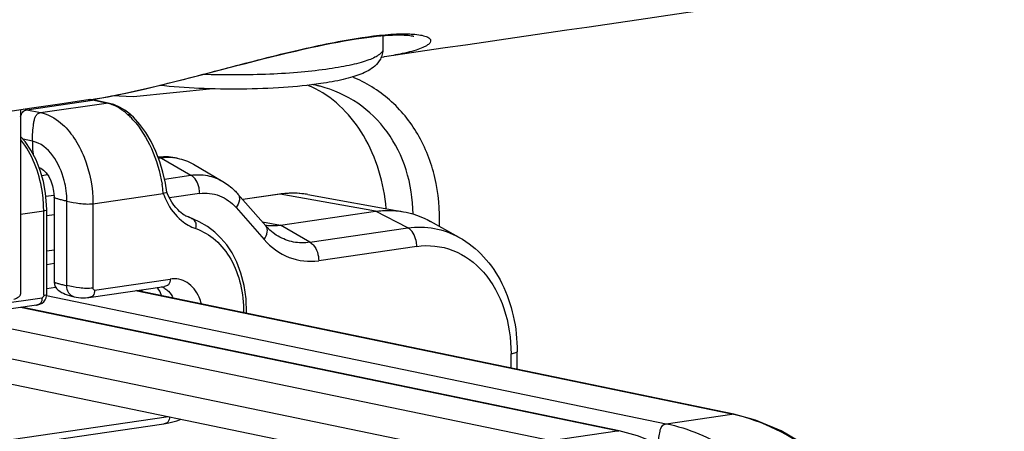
# Model space of a CAD drawing. Header units: millimetres. Extents: x 0 to 420, y -341 to 792.
# Tile 73 of 256: x 208.69 to 212.59, y 24.11 to 25.75. Entities that reach past the tile are written whole.
import ezdxf

# ---------------------------------------------------------------- set-up
doc = ezdxf.new("R2010")
doc.units = ezdxf.units.MM
doc.header["$LTSCALE"] = 23.1
doc.layers.get('0').update_dxf_attribs({"linetype": 'CONTINUOUS'})
doc.layers.add('02___PRT_ALL_AXES', color=7, linetype='CONTINUOUS')

msp = doc.modelspace()

# ---------------------------------------------------------------- linework, layer by layer
at = {"color": 7, "linetype": 'Continuous'}
for p, q in [((210.1271, 25.6821), (210.1271, 25.6296)), ((210.1203, 25.5966), (210.1224, 25.5969)), ((210.1224, 25.5969), (210.1302, 25.598)), ((210.1332, 25.5984), (210.1303, 25.598)), ((209.4524, 25.4712), (209.1384, 25.4395)), ((208.7151, 25.3886), (208.9755, 25.4265)), ((208.9583, 25.4272), (208.9703, 25.429)), ((208.9835, 25.4264), (208.9678, 25.4286)), ((208.9835, 25.4264), (208.9755, 25.4265)), ((209.0302, 25.4152), (208.9755, 25.4265)), ((209.0381, 25.4151), (208.9835, 25.4264)), ((209.1384, 25.4395), (209.0516, 25.4431)), ((208.6906, 25.3882), (208.6906, 24.6578)), ((208.7151, 25.3886), (208.7697, 25.3772)), ((208.7697, 25.3772), (209.0302, 25.4152)), ((209.0381, 25.4151), (209.0302, 25.4152)), ((208.7371, 25.2637), (208.7004, 25.2713)), ((209.2493, 25.1972), (209.2359, 25.1996)), ((209.2493, 25.1972), (209.2375, 25.1955)), ((209.2493, 25.1972), (209.3653, 25.1292)), ((209.3119, 25.1963), (209.2941, 25.1995)), ((209.3755, 25.1727), (209.4921, 25.1045)), ((208.774, 25.128), (208.797, 25.1313)), ((209.2609, 25.114), (209.3653, 25.1292)), ((208.7906, 25.0455), (208.8227, 25.0502)), ((208.8232, 25.0415), (208.8232, 24.7067)), ((208.9773, 25.0162), (209.2563, 25.0568)), ((209.4004, 25.0563), (209.2807, 25.0388)), ((209.6632, 24.9279), (209.5523, 25.0543)), ((209.7167, 25.054), (209.5712, 25.0328)), ((209.7201, 25.0539), (209.5716, 25.0323)), ((209.7201, 25.0539), (209.7167, 25.054)), ((210.0973, 24.9859), (209.7201, 25.0539)), ((209.8299, 25.0524), (210.2091, 24.9843)), ((208.794, 24.6569), (208.794, 24.9918)), ((208.8737, 24.6913), (208.8737, 25.0261)), ((208.9773, 25.0162), (208.9773, 24.6814)), ((209.5449, 25.0004), (209.6558, 24.8741)), ((208.6906, 24.9744), (208.782, 24.9877)), ((208.782, 24.6529), (208.782, 24.9877)), ((208.8232, 24.9722), (208.794, 24.9679)), ((209.347, 24.9668), (209.3454, 24.9673)), ((209.3593, 24.9623), (209.347, 24.9668)), ((209.7213, 24.9311), (210.0973, 24.9859)), ((210.2261, 24.9198), (210.0973, 24.9859)), ((209.6495, 24.9436), (209.7213, 24.9311)), ((209.8373, 24.8632), (209.7213, 24.9311)), ((209.8373, 24.8632), (210.2261, 24.9198)), ((210.4298, 24.8827), (210.3157, 24.9461)), ((209.7118, 24.8873), (209.7117, 24.8873)), ((208.794, 24.8289), (208.8232, 24.8331)), ((210.2613, 24.8469), (209.8725, 24.7902)), ((208.794, 24.7756), (208.8232, 24.7798)), ((208.9838, 24.6739), (209.2834, 24.7176)), ((208.794, 24.6802), (208.8294, 24.6853)), ((208.9616, 24.6444), (209.2611, 24.6881)), ((209.2609, 24.688), (209.261, 24.6881)), ((208.4759, 24.5999), (208.7755, 24.6436)), ((208.7771, 24.6441), (208.7755, 24.6436)), ((208.7787, 24.6451), (208.7771, 24.6441)), ((208.7931, 24.6525), (211.2508, 24.1439)), ((211.5113, 24.1818), (209.1461, 24.6713)), ((211.5192, 24.1817), (209.1504, 24.6719)), ((209.1721, 24.6675), (209.1721, 24.6751)), ((208.7532, 24.6141), (208.4535, 24.5704)), ((211.0555, 24.1154), (208.6903, 24.6049)), ((211.0634, 24.1153), (208.6946, 24.6055)), ((208.7512, 24.6138), (208.7532, 24.6141)), ((208.4378, 24.5653), (210.795, 24.0775)), ((210.7625, 23.9639), (208.3628, 24.4605)), ((210.6353, 24.3647), (210.6353, 24.4206)), ((210.6596, 24.3596), (210.6596, 24.4296)), ((208.3677, 24.3606), (210.7871, 23.8599)), ((208.4782, 24.0561), (209.2767, 24.1725)), ((211.2508, 24.1439), (211.5113, 24.1818)), ((211.5192, 24.1817), (211.5113, 24.1818)), ((208.4559, 24.0266), (209.2589, 24.1436)), ((210.795, 24.0775), (211.0555, 24.1154)), ((211.0634, 24.1153), (211.0555, 24.1154))]:
    msp.add_line(p, q, dxfattribs=at)
for points in [[(209.5474, 25.5633), (209.5825, 25.5724), (209.617, 25.5813), (209.651, 25.5899), (209.6843, 25.5982), (209.7169, 25.6062), (209.7488, 25.6139), (209.78, 25.6213), (209.8104, 25.6283), (209.8399, 25.6348), (209.8685, 25.641), (209.8963, 25.6468), (209.9231, 25.6521), (209.949, 25.657), (209.9739, 25.6615), (209.9978, 25.6656), (210.0207, 25.6693), (210.0426, 25.6725), (210.0634, 25.6753), (210.0832, 25.6778), (210.1019, 25.6798), (210.1195, 25.6815), (210.136, 25.6828), (210.1513, 25.6838), (210.1656, 25.6845), (210.1787, 25.6849), (210.1908, 25.6851), (210.2017, 25.685), (210.2115, 25.6847), (210.2202, 25.6842), (210.2278, 25.6836), (210.2343, 25.6829), (210.2397, 25.6821), (210.2439, 25.6814), (210.247, 25.6807), (210.2489, 25.6802), (210.2493, 25.6801)], [(209.2178, 25.4793), (209.2549, 25.4883), (209.292, 25.4974), (209.3291, 25.5068), (209.3661, 25.5162), (209.403, 25.5257), (209.5474, 25.5633)], [(208.9703, 25.429), (209.0035, 25.4343), (209.0376, 25.4404), (209.0725, 25.4472), (209.1082, 25.4545), (209.1443, 25.4624), (209.1809, 25.4707), (209.2178, 25.4793)], [(209.1282, 25.3675), (209.1245, 25.3708), (209.1039, 25.3865), (209.0825, 25.3992), (209.0605, 25.4088), (209.0381, 25.4151)], [(209.2702, 25.0616), (209.2645, 25.0978), (209.255, 25.1405), (209.2424, 25.1826), (209.2267, 25.2235), (209.2081, 25.2623), (209.1869, 25.2982), (209.1633, 25.3305), (209.1376, 25.3587), (209.1282, 25.3675)], [(208.7683, 25.1479), (208.7517, 25.1897), (208.7315, 25.2281), (208.7081, 25.2626), (208.6906, 25.2823)], [(209.294, 25.1995), (209.2768, 25.2018), (209.2573, 25.2024), (209.2371, 25.2011), (209.2354, 25.2009)], [(208.7639, 25.159), (208.7707, 25.1565), (208.7811, 25.1496), (208.7919, 25.1386)], [(208.794, 24.9918), (208.7936, 25.012), (208.7895, 25.0581), (208.781, 25.1038), (208.7683, 25.1479)], [(208.7919, 25.1386), (208.8019, 25.1241), (208.8106, 25.1066), (208.8172, 25.0868), (208.8215, 25.0658), (208.8232, 25.0444), (208.8232, 25.0415)], [(209.3273, 24.9796), (209.3205, 24.9855), (209.3133, 24.9926), (209.3057, 25.001), (209.2979, 25.0109), (209.2902, 25.0221), (209.2829, 25.0346), (209.276, 25.0481), (209.2701, 25.0618)], [(209.3456, 24.9673), (209.3456, 24.9673), (209.3454, 24.9673), (209.3445, 24.9678), (209.3424, 24.9689), (209.339, 24.9711), (209.3336, 24.9747), (209.3273, 24.9796)], [(209.5859, 24.5818), (209.586, 24.5834), (209.5844, 24.6392), (209.5769, 24.6924), (209.5644, 24.741), (209.5478, 24.7843), (209.5288, 24.8212), (209.5076, 24.8529), (209.4849, 24.88), (209.46, 24.9038), (209.4313, 24.9254), (209.3983, 24.9448), (209.3593, 24.9623)], [(209.7118, 24.8873), (209.7044, 24.8918), (209.6915, 24.9011), (209.6793, 24.9115), (209.6677, 24.923), (209.6632, 24.928)], [(208.8232, 24.7067), (208.8232, 24.7048), (208.8246, 24.6959), (208.8278, 24.6876), (208.8328, 24.6802), (208.8391, 24.6739), (208.8459, 24.6689), (208.8531, 24.6647), (208.8603, 24.6611), (208.8676, 24.6578), (208.8756, 24.6546), (208.884, 24.6518), (208.8928, 24.6493), (208.9025, 24.6471)], [(209.2312, 24.6837), (209.2336, 24.6809), (209.2378, 24.675)], [(208.7673, 24.6177), (208.7753, 24.6218), (208.7822, 24.6275), (208.7877, 24.6345), (208.7915, 24.6426), (208.7937, 24.6513), (208.794, 24.6569)], [(208.9025, 24.6471), (208.9106, 24.6455), (208.9202, 24.6442), (208.9296, 24.6434), (208.9388, 24.643), (208.9475, 24.6432), (208.9562, 24.6438), (208.9607, 24.6443)], [(209.2378, 24.675), (209.2419, 24.6682), (209.2458, 24.6606)], [(209.2458, 24.6606), (209.2493, 24.6522), (209.2496, 24.6514)], [(208.7532, 24.6141), (208.7592, 24.6152), (208.7673, 24.6177)], [(211.8065, 24.0569), (211.7068, 24.1155), (211.6049, 24.1583), (211.5192, 24.1817)], [(209.2582, 24.1435), (209.2788, 24.1472), (209.31, 24.1556), (209.3268, 24.1621)], [(211.5513, 23.8162), (211.4852, 23.8828), (211.4019, 23.9536), (211.3156, 24.0131), (211.2269, 24.0607), (211.1369, 24.096), (211.0634, 24.1153)]]:
    msp.add_lwpolyline(points, dxfattribs=at)
for centre, radius, start, end in [((209.6782, 25.1152), 0.4, 63.0022, 67.9049), ((209.7522, 24.9929), 0.5046, 78.3174, 78.9381), ((209.7531, 24.9973), 0.5001, 77.023, 78.3184), ((209.7541, 25.0015), 0.4958, 75.5509, 77.0223), ((208.7241, 27.0543), 1.6438, 278.312, 279.1311), ((208.9471, 25.2895), 0.14, 78.2923, 83.6163), ((208.6903, 27.2663), 1.8585, 279.1229, 279.5409), ((208.6867, 25.2515), 0.14, 78.2929, 83.5078), ((209.0004, 25.2716), 0.1466, 75.2994, 78.298), ((208.9577, 25.194), 0.2359, 48.2746, 52.5184), ((208.9299, 25.1627), 0.2778, 45.9949, 48.292), ((208.9105, 25.1427), 0.3057, 42.4596, 45.9761), ((209.278, 25.0025), 0.1968, 85.3482, 98.4048), ((209.2783, 25.0086), 0.1907, 79.8452, 85.2877), ((208.6541, 24.9923), 0.6056, 6.406, 9.5725), ((208.6673, 24.9939), 0.5923, 6.1025, 6.3975), ((209.771, 24.7241), 0.3335, 83.5141, 83.9286), ((209.7711, 24.7245), 0.3331, 79.8309, 83.5141), ((208.2984, 24.9877), 0.4835, 0.0002, 0.4163), ((209.6922, 25.1194), 0.1903, 260.1923, 263.7505), ((209.2228, 24.6167), 0.0746, 61.9484, 69.1507), ((209.2213, 24.6139), 0.0778, 57.9733, 61.9637), ((211.3748, 23.5226), 0.6733, 77.6635, 78.3075), ((210.919, 23.4562), 0.6732, 77.6625, 78.3075)]:
    msp.add_arc(centre, radius, start, end, dxfattribs=at)
for points, knots in [([(209.24, 25.4849), (209.3304, 25.507), (209.5137, 25.5555), (209.7808, 25.6249), (210.0193, 25.6744), (210.1664, 25.6908), (210.2274, 25.6891)], [0, 0, 0, 0, 0.27638, 0.563159, 0.818931, 1, 1, 1, 1]), ([(210.2696, 25.6858), (210.2778, 25.6846), (210.2917, 25.6817), (210.3081, 25.6756), (210.3182, 25.6658), (210.3149, 25.6531), (210.3026, 25.6436), (210.2837, 25.6336), (210.2566, 25.6239), (210.2358, 25.6182), (210.2241, 25.6154)], [0, 0, 0, 0, 0.153162, 0.258344, 0.325324, 0.384437, 0.472657, 0.603134, 0.778838, 1, 1, 1, 1]), ([(210.2274, 25.6891), (210.2313, 25.689), (210.2454, 25.6884), (210.2595, 25.6872), (210.2696, 25.6858)], [0, 0, 0, 0, 0.278579, 1, 1, 1, 1]), ([(210.1271, 25.6296), (210.1271, 25.6226), (210.1253, 25.6086), (210.1159, 25.5844), (210.0969, 25.5611), (210.0692, 25.5425), (210.0394, 25.5289), (210.0062, 25.5177), (209.9532, 25.504), (209.9106, 25.4966), (209.8807, 25.4923)], [0, 0, 0, 0, 0.069689, 0.136386, 0.254061, 0.357959, 0.462061, 0.575519, 0.702407, 1, 1, 1, 1]), ([(210.1271, 25.6296), (210.1271, 25.6277), (210.1265, 25.6238), (210.1236, 25.618), (210.1191, 25.6124), (210.11, 25.6045), (210.094, 25.5951), (210.0697, 25.5849), (210.0391, 25.5752), (210.0025, 25.566), (209.9604, 25.5576), (209.9304, 25.5528), (209.9146, 25.5505)], [0, 0, 0, 0, 0.02424, 0.050643, 0.08089, 0.11608, 0.203519, 0.315478, 0.452179, 0.612839, 0.796055, 1, 1, 1, 1]), ([(210.2241, 25.6154), (210.2175, 25.6138), (210.1874, 25.607), (210.1569, 25.6019), (210.1332, 25.5984)], [0, 0, 0, 0, 0.221964, 1, 1, 1, 1]), ([(209.9146, 25.5505), (209.8777, 25.5451), (209.7991, 25.5364), (209.6762, 25.5285), (209.546, 25.5255), (209.4576, 25.5268), (209.4133, 25.5284)], [0, 0, 0, 0, 0.222875, 0.471991, 0.73531, 1, 1, 1, 1]), ([(210.3518, 24.9262), (210.3539, 24.9913), (210.3426, 25.1189), (210.2747, 25.2938), (210.1609, 25.4342), (210.0596, 25.4967), (210.006, 25.5184)], [0, 0, 0, 0, 0.268099, 0.520455, 0.761812, 1, 1, 1, 1]), ([(208.9983, 25.4335), (209.0165, 25.4365), (209.0976, 25.4514), (209.1779, 25.4698), (209.24, 25.4849)], [0, 0, 0, 0, 0.224258, 1, 1, 1, 1]), ([(209.8807, 25.4923), (209.8318, 25.4851), (209.7275, 25.4749), (209.5662, 25.4688), (209.4018, 25.4714), (209.2931, 25.4792), (209.241, 25.4849)], [0, 0, 0, 0, 0.230969, 0.490332, 0.754744, 1, 1, 1, 1]), ([(210.1404, 24.9969), (210.1307, 25.0975), (210.0786, 25.2864), (209.9386, 25.4314), (209.8598, 25.4716)], [0, 0, 0, 0, 0.533338, 1, 1, 1, 1]), ([(210.2467, 24.9748), (210.2458, 25.0342), (210.2286, 25.1502), (210.1526, 25.305), (210.0325, 25.4226), (209.9307, 25.468), (209.8778, 25.4816)], [0, 0, 0, 0, 0.264817, 0.514552, 0.756347, 1, 1, 1, 1]), ([(208.6906, 25.3605), (208.6922, 25.3671), (208.6963, 25.3802), (208.7089, 25.3877), (208.7151, 25.3886)], [0, 0, 0, 0, 0.519862, 1, 1, 1, 1]), ([(209.1013, 25.3812), (209.0979, 25.3838), (209.0847, 25.3934), (209.0703, 25.4014), (209.0591, 25.4061)], [0, 0, 0, 0, 0.259515, 1, 1, 1, 1]), ([(208.7371, 25.2637), (208.7371, 25.2758), (208.7379, 25.299), (208.7411, 25.3274), (208.7447, 25.3483), (208.7489, 25.362), (208.7569, 25.3732), (208.7654, 25.3766), (208.7697, 25.3772)], [0, 0, 0, 0, 0.288289, 0.555896, 0.681504, 0.795012, 0.895695, 1, 1, 1, 1]), ([(208.7697, 25.3772), (208.7988, 25.3712), (208.8501, 25.3424), (208.9058, 25.277), (208.9602, 25.1716), (208.9773, 25.0786), (208.9773, 25.0162)], [0, 0, 0, 0, 0.201512, 0.379106, 0.577237, 1, 1, 1, 1]), ([(209.136, 25.349), (209.1666, 25.3157), (209.2163, 25.2332), (209.2431, 25.1416), (209.2513, 25.093)], [0, 0, 0, 0, 0.478402, 1, 1, 1, 1]), ([(208.782, 24.9912), (208.7818, 25.0171), (208.7734, 25.1152), (208.7365, 25.2131), (208.6909, 25.2698)], [0, 0, 0, 0, 0.261709, 1, 1, 1, 1]), ([(208.7371, 25.2637), (208.7371, 25.2591), (208.7374, 25.2418), (208.7385, 25.2246), (208.74, 25.2119)], [0, 0, 0, 0, 0.263981, 1, 1, 1, 1]), ([(208.8737, 25.0261), (208.8737, 25.0538), (208.8634, 25.1449), (208.8025, 25.2502), (208.7371, 25.2637)], [0, 0, 0, 0, 0.292933, 1, 1, 1, 1]), ([(209.2358, 25.1999), (209.2408, 25.2007), (209.2602, 25.2028), (209.2799, 25.2021), (209.294, 25.1995)], [0, 0, 0, 0, 0.262911, 1, 1, 1, 1]), ([(209.3653, 25.1292), (209.3871, 25.1322), (209.4316, 25.1314), (209.4733, 25.1154), (209.4921, 25.1045)], [0, 0, 0, 0, 0.502665, 1, 1, 1, 1]), ([(209.4005, 25.0563), (209.4005, 25.064), (209.3975, 25.0911), (209.383, 25.1202), (209.3653, 25.1292)], [0, 0, 0, 0, 0.280383, 1, 1, 1, 1]), ([(209.4923, 25.1043), (209.5091, 25.0944), (209.5301, 25.0782), (209.548, 25.0593), (209.5523, 25.0543)], [0, 0, 0, 0, 0.746847, 1, 1, 1, 1]), ([(208.8737, 25.0261), (208.8678, 25.0274), (208.8569, 25.0298), (208.8422, 25.0336), (208.8314, 25.0369), (208.8256, 25.0391), (208.8232, 25.0407), (208.8232, 25.0415)], [0, 0, 0, 0, 0.338588, 0.626606, 0.866516, 0.953463, 1, 1, 1, 1]), ([(209.2701, 25.0616), (209.2702, 25.0601), (209.2636, 25.0579), (209.2597, 25.0573), (209.2563, 25.0568)], [0, 0, 0, 0, 0.297689, 1, 1, 1, 1]), ([(209.2563, 25.0568), (209.2601, 25.0459), (209.2769, 25.0057), (209.3038, 24.9693), (209.3286, 24.949)], [0, 0, 0, 0, 0.265008, 1, 1, 1, 1]), ([(209.4004, 25.0563), (209.4264, 25.0601), (209.4823, 25.0543), (209.5271, 25.0208), (209.5449, 25.0004)], [0, 0, 0, 0, 0.491368, 1, 1, 1, 1]), ([(209.5523, 25.0543), (209.5576, 25.0483), (209.5607, 25.0267), (209.5513, 25.0095), (209.5449, 25.0004)], [0, 0, 0, 0, 0.420774, 1, 1, 1, 1]), ([(209.8299, 25.0524), (209.802, 25.0573), (209.7638, 25.0594), (209.7261, 25.0554), (209.7167, 25.054)], [0, 0, 0, 0, 0.747287, 1, 1, 1, 1]), ([(208.794, 24.9918), (208.794, 24.9906), (208.7886, 24.9887), (208.7851, 24.9882), (208.782, 24.9877)], [0, 0, 0, 0, 0.264987, 1, 1, 1, 1]), ([(208.8737, 25.0261), (208.8903, 25.0227), (208.9244, 25.0167), (208.9596, 25.0136), (208.9773, 25.0162)], [0, 0, 0, 0, 0.486088, 1, 1, 1, 1]), ([(210.0973, 24.9859), (210.1067, 24.9873), (210.1438, 24.9912), (210.1816, 24.9893), (210.2091, 24.9843)], [0, 0, 0, 0, 0.252954, 1, 1, 1, 1]), ([(209.3849, 24.9172), (209.3869, 24.9243), (209.3892, 24.9379), (209.3773, 24.953), (209.3626, 24.9604), (209.3524, 24.9649), (209.347, 24.9668)], [0, 0, 0, 0, 0.309062, 0.52927, 0.758463, 1, 1, 1, 1]), ([(210.2091, 24.9843), (210.2369, 24.9793), (210.2736, 24.9678), (210.3074, 24.9508), (210.3157, 24.9461)], [0, 0, 0, 0, 0.747346, 1, 1, 1, 1]), ([(209.3849, 24.9172), (209.4135, 24.9075), (209.4688, 24.8745), (209.53, 24.7958), (209.5675, 24.6958), (209.5747, 24.6222), (209.5741, 24.5844)], [0, 0, 0, 0, 0.222149, 0.461182, 0.721616, 1, 1, 1, 1]), ([(209.6558, 24.8741), (209.662, 24.883), (209.6714, 24.9001), (209.6686, 24.9218), (209.6632, 24.9279)], [0, 0, 0, 0, 0.571408, 1, 1, 1, 1]), ([(210.2261, 24.9198), (210.2608, 24.9249), (210.3322, 24.9241), (210.3993, 24.8997), (210.4298, 24.8827)], [0, 0, 0, 0, 0.500856, 1, 1, 1, 1]), ([(210.2613, 24.8469), (210.2613, 24.8546), (210.2583, 24.8817), (210.2438, 24.9108), (210.2261, 24.9198)], [0, 0, 0, 0, 0.280407, 1, 1, 1, 1]), ([(209.6558, 24.8741), (209.6826, 24.8435), (209.7497, 24.7932), (209.8336, 24.7846), (209.8725, 24.7902)], [0, 0, 0, 0, 0.508632, 1, 1, 1, 1]), ([(209.8373, 24.8632), (209.816, 24.8599), (209.7718, 24.8604), (209.7305, 24.8763), (209.7118, 24.8873)], [0, 0, 0, 0, 0.498282, 1, 1, 1, 1]), ([(210.4298, 24.8827), (210.4657, 24.8627), (210.5325, 24.8089), (210.6054, 24.6999), (210.65, 24.5702), (210.6596, 24.477), (210.6596, 24.4296)], [0, 0, 0, 0, 0.232108, 0.47531, 0.731807, 1, 1, 1, 1]), ([(209.8373, 24.8632), (209.8425, 24.8606), (209.8641, 24.8423), (209.8725, 24.8122), (209.8725, 24.7902)], [0, 0, 0, 0, 0.207546, 1, 1, 1, 1]), ([(210.2613, 24.8469), (210.3088, 24.8538), (210.4113, 24.8431), (210.5385, 24.7478), (210.6183, 24.5981), (210.6353, 24.4813), (210.6353, 24.4206)], [0, 0, 0, 0, 0.2248, 0.457483, 0.715717, 1, 1, 1, 1]), ([(209.2834, 24.7176), (209.2834, 24.7097), (209.2813, 24.6938), (209.2668, 24.6889), (209.2611, 24.6881)], [0, 0, 0, 0, 0.579553, 1, 1, 1, 1]), ([(208.8232, 24.7067), (208.8232, 24.7059), (208.8256, 24.7043), (208.8314, 24.702), (208.8422, 24.6988), (208.8569, 24.6949), (208.8678, 24.6925), (208.8737, 24.6913)], [0, 0, 0, 0, 0.046552, 0.133508, 0.373416, 0.661425, 1, 1, 1, 1]), ([(208.9025, 24.6471), (208.8941, 24.6488), (208.8778, 24.6618), (208.8737, 24.6812), (208.8737, 24.6913)], [0, 0, 0, 0, 0.457081, 1, 1, 1, 1]), ([(208.9773, 24.6814), (208.9596, 24.6788), (208.9244, 24.6819), (208.8903, 24.6879), (208.8737, 24.6913)], [0, 0, 0, 0, 0.513912, 1, 1, 1, 1]), ([(208.9838, 24.6739), (208.9822, 24.6737), (208.9782, 24.6754), (208.9773, 24.6794), (208.9773, 24.6814)], [0, 0, 0, 0, 0.453257, 1, 1, 1, 1]), ([(209.4075, 24.6188), (209.4052, 24.6279), (209.3943, 24.6605), (209.3716, 24.6902), (209.3503, 24.7035)], [0, 0, 0, 0, 0.271353, 1, 1, 1, 1]), ([(208.6631, 24.6378), (208.6703, 24.6402), (208.6809, 24.6439), (208.6906, 24.6537), (208.6906, 24.6578)], [0, 0, 0, 0, 0.64664, 1, 1, 1, 1]), ([(208.7755, 24.6436), (208.7755, 24.6357), (208.7734, 24.6198), (208.7589, 24.6149), (208.7532, 24.6141)], [0, 0, 0, 0, 0.579595, 1, 1, 1, 1]), ([(208.782, 24.6529), (208.7851, 24.6533), (208.7886, 24.6539), (208.794, 24.6558), (208.794, 24.6569)], [0, 0, 0, 0, 0.734267, 1, 1, 1, 1]), ([(208.9838, 24.6739), (208.9838, 24.6661), (208.9817, 24.6501), (208.9672, 24.6453), (208.9616, 24.6444)], [0, 0, 0, 0, 0.579553, 1, 1, 1, 1]), ([(210.6596, 24.4296), (210.6596, 24.4269), (210.6486, 24.4227), (210.6413, 24.4214), (210.6353, 24.4206)], [0, 0, 0, 0, 0.305657, 1, 1, 1, 1]), ([(209.2811, 24.1716), (209.281, 24.1641), (209.2784, 24.149), (209.2644, 24.1445), (209.2589, 24.1436)], [0, 0, 0, 0, 0.573096, 1, 1, 1, 1]), ([(211.9317, 21.2701), (212.0354, 21.325), (212.2284, 21.5051), (212.4087, 21.8797), (212.4934, 22.3355), (212.4747, 22.8276), (212.3555, 23.306), (212.1471, 23.7216), (211.8694, 24.0335), (211.6339, 24.1551), (211.5187, 24.1803)], [0, 0, 0, 0, 0.101576, 0.220196, 0.354927, 0.499115, 0.643472, 0.778667, 0.897907, 1, 1, 1, 1]), ([(211.2194, 24.0636), (211.2199, 24.0724), (211.2216, 24.0894), (211.2252, 24.113), (211.2314, 24.1348), (211.2444, 24.143), (211.2508, 24.1439)], [0, 0, 0, 0, 0.285913, 0.555349, 0.787993, 1, 1, 1, 1]), ([(211.2508, 24.1439), (211.3387, 24.1257), (211.5184, 24.0488), (211.6643, 23.9219), (211.7329, 23.8476)], [0, 0, 0, 0, 0.470261, 1, 1, 1, 1])]:
    msp.add_open_spline(points, degree=3, knots=knots, dxfattribs=at)
for points in [[(209.0591, 25.4061), (209.0521, 25.409), (209.0449, 25.4115), (209.0376, 25.4134)], [(209.1148, 25.3701), (209.1193, 25.3707), (209.1246, 25.3703), (209.1282, 25.3675)], [(209.3119, 25.1963), (209.3342, 25.1923), (209.356, 25.1841), (209.3755, 25.1727)], [(209.8063, 25.0557), (209.7777, 25.0588), (209.7485, 25.0581), (209.7201, 25.0539)], [(209.3286, 24.949), (209.3452, 24.9353), (209.3645, 24.9242), (209.3849, 24.9172)], [(209.6715, 24.9302), (209.688, 24.9284), (209.7049, 24.9287), (209.7213, 24.9311)], [(209.3503, 24.7035), (209.331, 24.7156), (209.3059, 24.7209), (209.2834, 24.7176)], [(209.2625, 24.6799), (209.2675, 24.6768), (209.2722, 24.6731), (209.2764, 24.669)], [(208.782, 24.6529), (208.782, 24.6501), (208.7808, 24.647), (208.7787, 24.6451)], [(209.2764, 24.669), (209.2843, 24.6613), (209.2908, 24.652), (209.2958, 24.6421)]]:
    msp.add_open_spline(points, degree=3, dxfattribs=at)
at = {"layer": '02___PRT_ALL_AXES', "color": 7, "linetype": 'Continuous'}
msp.add_line((208.9617, 25.4277), (208.9583, 25.4272), dxfattribs=at)
msp.add_line((208.9617, 25.4277), (208.9583, 25.4272), dxfattribs=at)
msp.add_arc((989.969, -5324.3756), 5406.5117, 98.30586, 98.4594365, dxfattribs=at)
msp.add_open_spline([(218.6081, 26.8098), (217.496, 26.6581), (214.6707, 26.2561), (211.8464, 25.8477), (210.1332, 25.5984)], degree=3, knots=[0, 0, 0, 0, 0.393318, 1, 1, 1, 1], dxfattribs=at)

doc.saveas('drawing.dxf')
